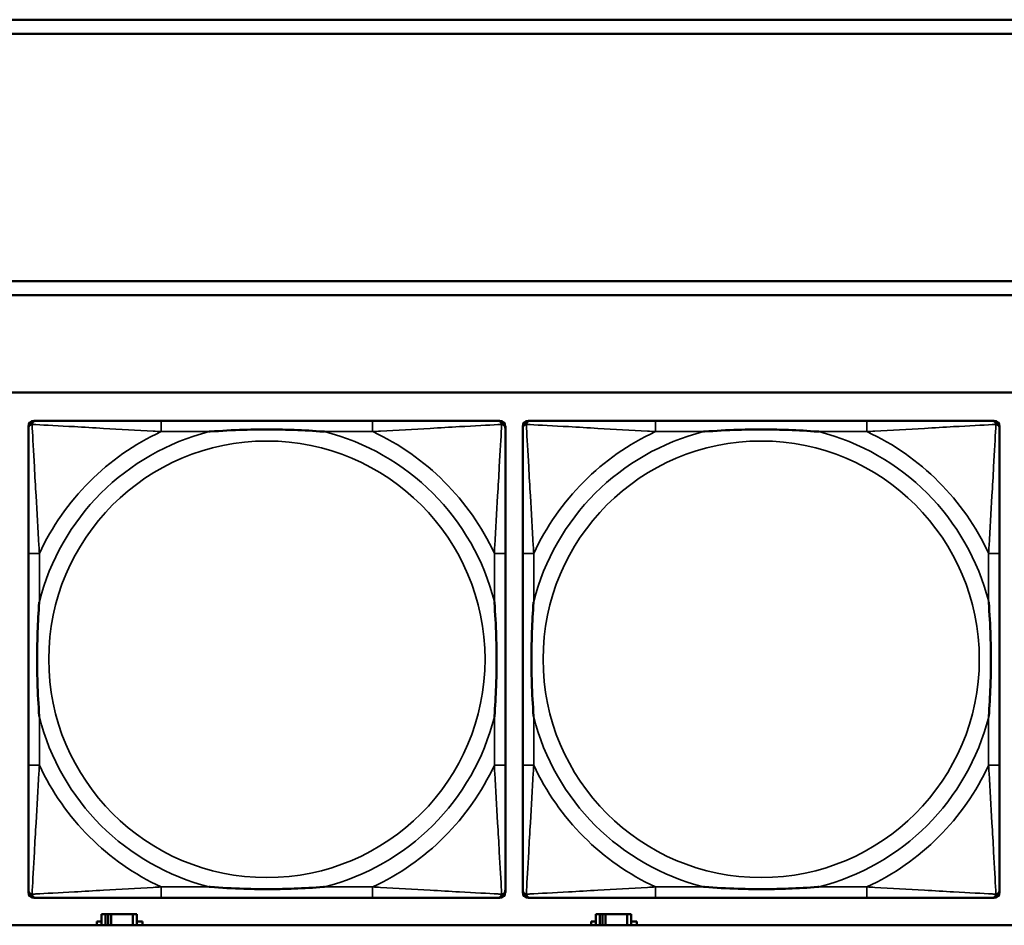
# Model space of a CAD drawing. Header units: inches. Extents: x 1.9 to 64.4, y 1.6 to 69.2.
# Tile 69 of 256: x 23.9 to 25.3, y 49.4 to 50.7. Entities that reach past the tile are written whole.
import ezdxf

# ---------------------------------------------------------------- set-up
doc = ezdxf.new("R2010")
doc.units = ezdxf.units.IN
doc.header["$MEASUREMENT"] = 0
doc.layers.add('Visible (ANSI)', color=7, linetype='Continuous', lineweight=50)
doc.layers.add('Visible Narrow (ANSI)', color=7, linetype='Continuous', lineweight=35)

msp = doc.modelspace()

# ---------------------------------------------------------------- linework, layer by layer
at = {"layer": 'Visible (ANSI)'}
for p, q in [((22.395, 50.7216), (33.1875, 50.7216)), ((33.1875, 50.7016), (22.395, 50.7016)), ((22.395, 50.3463), (33.41, 50.3463)), ((33.41, 50.3263), (22.395, 50.3263)), ((22.395, 50.1863), (45.17, 50.1863)), ((23.8666, 49.4689), (23.8666, 50.1381)), ((23.8745, 50.146), (23.8785, 50.146)), ((24.3611, 50.146), (24.0572, 50.146)), ((24.5399, 50.146), (24.5438, 50.146)), ((24.5517, 50.1381), (24.5517, 50.1342)), ((24.5766, 49.4689), (24.5766, 50.1381)), ((24.5845, 50.146), (24.5885, 50.146)), ((25.0711, 50.146), (24.7672, 50.146)), ((25.2499, 50.146), (25.2538, 50.146)), ((25.2617, 50.1381), (25.2617, 50.1342)), ((23.8666, 49.9555), (23.8666, 49.6515)), ((24.5517, 49.6515), (24.5517, 49.9555)), ((24.5766, 49.9555), (24.5766, 49.6515)), ((25.2617, 49.6515), (25.2617, 49.9555)), ((24.5517, 49.4728), (24.5517, 49.4689)), ((25.2617, 49.4728), (25.2617, 49.4689)), ((24.5438, 49.461), (23.8745, 49.461)), ((24.0572, 49.461), (24.3611, 49.461)), ((25.2538, 49.461), (24.5845, 49.461)), ((24.7672, 49.461), (25.0711, 49.461)), ((23.9774, 49.4376), (23.9716, 49.4376)), ((23.9716, 49.4376), (23.9716, 49.4216)), ((23.9774, 49.4376), (23.9814, 49.4376)), ((23.9774, 49.4216), (23.9774, 49.4376)), ((23.9814, 49.4216), (23.9814, 49.4376)), ((23.9814, 49.4376), (23.9855, 49.4376)), ((23.9855, 49.4376), (23.9855, 49.4216)), ((23.9855, 49.4376), (24.0167, 49.4376)), ((24.0167, 49.4376), (24.0167, 49.4216)), ((24.0226, 49.4376), (24.0167, 49.4376)), ((24.0226, 49.4216), (24.0226, 49.4376)), ((24.6874, 49.4376), (24.6816, 49.4376)), ((24.6816, 49.4376), (24.6816, 49.4216)), ((24.6874, 49.4376), (24.6914, 49.4376)), ((24.6874, 49.4216), (24.6874, 49.4376)), ((24.6914, 49.4216), (24.6914, 49.4376)), ((24.6914, 49.4376), (24.6955, 49.4376)), ((24.6955, 49.4376), (24.6955, 49.4216)), ((24.6955, 49.4376), (24.7267, 49.4376)), ((24.7267, 49.4376), (24.7267, 49.4216)), ((24.7326, 49.4376), (24.7267, 49.4376)), ((24.7326, 49.4216), (24.7326, 49.4376)), ((45.17, 49.4216), (22.395, 49.4216)), ((23.9651, 49.4216), (23.9651, 49.4271)), ((23.9651, 49.4271), (23.9716, 49.4271)), ((24.0226, 49.4271), (24.0307, 49.4271)), ((24.0307, 49.4271), (24.0307, 49.4216)), ((24.6751, 49.4216), (24.6751, 49.4271)), ((24.6751, 49.4271), (24.6816, 49.4271)), ((24.7326, 49.4271), (24.7407, 49.4271)), ((24.7407, 49.4271), (24.7407, 49.4216))]:
    msp.add_line(p, q, dxfattribs=at)
for centre, radius, start, end in [((23.8745, 50.1381), 0.00787, 90, 180), ((23.8785, 50.1342), 0.0118, 90, 180), ((24.5399, 50.1342), 0.0118, 0, 90), ((24.5438, 50.1381), 0.00787, 0, 90), ((24.5845, 50.1381), 0.00787, 90, 180), ((24.5885, 50.1342), 0.0118, 90, 180), ((25.2499, 50.1342), 0.0118, 0, 90), ((25.2538, 50.1381), 0.00787, 0, 90), ((23.8785, 49.4728), 0.0118, 180, 270), ((24.5399, 49.4728), 0.0118, 270, 360), ((24.5885, 49.4728), 0.0118, 180, 270), ((25.2499, 49.4728), 0.0118, 270, 360), ((23.8745, 49.4689), 0.00787, 180, 270), ((24.5438, 49.4689), 0.00787, 270, 0), ((24.5845, 49.4689), 0.00787, 180, 270), ((25.2538, 49.4689), 0.00787, 270, 0)]:
    msp.add_arc(centre, radius, start, end, dxfattribs=at)
for points, knots in [([(24.0572, 50.146), (24.0536, 50.146), (24.05, 50.146), (24.0464, 50.146), (24.0132, 50.146), (23.9795, 50.146), (23.9487, 50.146), (23.9217, 50.146), (23.8962, 50.146), (23.8827, 50.146), (23.8811, 50.146), (23.8797, 50.146), (23.8785, 50.146)], [0, 0, 0, 0, 0.0272471, 0.0272471, 0.0272471, 0.2790553, 0.2790553, 0.2790553, 0.4988354, 0.4988354, 0.4988354, 0.5252205, 0.5252205, 0.5252205, 0.5252205]), ([(24.5399, 50.146), (24.525, 50.146), (24.4834, 50.146), (24.4427, 50.146), (24.4162, 50.146), (24.3883, 50.146), (24.3611, 50.146)], [-0.5252205, -0.5252205, -0.5252205, -0.5252205, -0.20743, -0.20743, -0.20743, 0, 0, 0, 0]), ([(24.7672, 50.146), (24.7636, 50.146), (24.76, 50.146), (24.7564, 50.146), (24.7232, 50.146), (24.6895, 50.146), (24.6587, 50.146), (24.6317, 50.146), (24.6062, 50.146), (24.5927, 50.146), (24.5911, 50.146), (24.5897, 50.146), (24.5885, 50.146)], [0, 0, 0, 0, 0.0272471, 0.0272471, 0.0272471, 0.2790553, 0.2790553, 0.2790553, 0.4988354, 0.4988354, 0.4988354, 0.5252205, 0.5252205, 0.5252205, 0.5252205]), ([(25.2499, 50.146), (25.235, 50.146), (25.1934, 50.146), (25.1527, 50.146), (25.1262, 50.146), (25.0983, 50.146), (25.0711, 50.146)], [-0.5252205, -0.5252205, -0.5252205, -0.5252205, -0.20743, -0.20743, -0.20743, 0, 0, 0, 0]), ([(23.8666, 50.1342), (23.8666, 50.1193), (23.8666, 50.0777), (23.8666, 50.0371), (23.8666, 50.0105), (23.8666, 49.9827), (23.8666, 49.9555)], [-0.5252205, -0.5252205, -0.5252205, -0.5252205, -0.20743, -0.20743, -0.20743, 0, 0, 0, 0]), ([(24.1264, 50.1303), (24.1268, 50.1303), (24.1273, 50.1303), (24.1438, 50.1316), (24.1598, 50.1324), (24.1828, 50.1331), (24.1895, 50.1333), (24.1987, 50.1334), (24.2011, 50.1334), (24.2052, 50.1334), (24.2068, 50.1334), (24.21, 50.1334), (24.2115, 50.1334), (24.2151, 50.1334), (24.2171, 50.1334), (24.2233, 50.1334), (24.2274, 50.1333), (24.2371, 50.1331), (24.2427, 50.1329), (24.2625, 50.1322), (24.2766, 50.1314), (24.291, 50.1303), (24.2915, 50.1303), (24.2919, 50.1303)], [-0.416114, -0.416114, -0.416114, -0.416114, -0.4127691, -0.4127691, -0.2896446, -0.2896446, -0.2388934, -0.2388934, -0.2201881, -0.2201881, -0.2080204, -0.2080204, -0.196499, -0.196499, -0.1809939, -0.1809939, -0.149741, -0.149741, -0.1073162, -0.1073162, 0, 0, 0.0033356, 0.0033356, 0.0033356, 0.0033356]), ([(24.5517, 49.9555), (24.5517, 49.959), (24.5517, 49.9626), (24.5517, 49.9662), (24.5517, 49.9994), (24.5517, 50.0331), (24.5517, 50.064), (24.5517, 50.0909), (24.5517, 50.1165), (24.5517, 50.1299), (24.5517, 50.1315), (24.5517, 50.133), (24.5517, 50.1342)], [0, 0, 0, 0, 0.0272471, 0.0272471, 0.0272471, 0.2790553, 0.2790553, 0.2790553, 0.4988354, 0.4988354, 0.4988354, 0.5252205, 0.5252205, 0.5252205, 0.5252205]), ([(24.5766, 50.1342), (24.5766, 50.1193), (24.5766, 50.0777), (24.5766, 50.0371), (24.5766, 50.0105), (24.5766, 49.9827), (24.5766, 49.9555)], [-0.5252205, -0.5252205, -0.5252205, -0.5252205, -0.20743, -0.20743, -0.20743, 0, 0, 0, 0]), ([(24.8364, 50.1303), (24.8368, 50.1303), (24.8373, 50.1303), (24.8538, 50.1316), (24.8698, 50.1324), (24.8928, 50.1331), (24.8995, 50.1333), (24.9087, 50.1334), (24.9111, 50.1334), (24.9152, 50.1334), (24.9168, 50.1334), (24.92, 50.1334), (24.9215, 50.1334), (24.9251, 50.1334), (24.9271, 50.1334), (24.9333, 50.1334), (24.9374, 50.1333), (24.9471, 50.1331), (24.9527, 50.1329), (24.9725, 50.1322), (24.9866, 50.1314), (25.001, 50.1303), (25.0015, 50.1303), (25.0019, 50.1303)], [-0.416114, -0.416114, -0.416114, -0.416114, -0.4127691, -0.4127691, -0.2896446, -0.2896446, -0.2388934, -0.2388934, -0.2201881, -0.2201881, -0.2080204, -0.2080204, -0.196499, -0.196499, -0.1809939, -0.1809939, -0.149741, -0.149741, -0.1073162, -0.1073162, 0, 0, 0.0033356, 0.0033356, 0.0033356, 0.0033356]), ([(25.2617, 49.9555), (25.2617, 49.959), (25.2617, 49.9626), (25.2617, 49.9662), (25.2617, 49.9994), (25.2617, 50.0331), (25.2617, 50.064), (25.2617, 50.0909), (25.2617, 50.1165), (25.2617, 50.1299), (25.2617, 50.1315), (25.2617, 50.133), (25.2617, 50.1342)], [0, 0, 0, 0, 0.0272471, 0.0272471, 0.0272471, 0.2790553, 0.2790553, 0.2790553, 0.4988354, 0.4988354, 0.4988354, 0.5252205, 0.5252205, 0.5252205, 0.5252205]), ([(23.8824, 49.7208), (23.8824, 49.7212), (23.8823, 49.7216), (23.8811, 49.7381), (23.8802, 49.7542), (23.8795, 49.7771), (23.8794, 49.7838), (23.8793, 49.793), (23.8792, 49.7955), (23.8792, 49.7996), (23.8792, 49.8012), (23.8792, 49.8043), (23.8792, 49.8058), (23.8792, 49.8094), (23.8792, 49.8115), (23.8793, 49.8176), (23.8794, 49.8218), (23.8796, 49.8315), (23.8797, 49.8371), (23.8804, 49.8569), (23.8812, 49.8709), (23.8823, 49.8854), (23.8824, 49.8858), (23.8824, 49.8862)], [-0.416114, -0.416114, -0.416114, -0.416114, -0.4127691, -0.4127691, -0.2896446, -0.2896446, -0.2388934, -0.2388934, -0.2201881, -0.2201881, -0.2080204, -0.2080204, -0.196499, -0.196499, -0.1809939, -0.1809939, -0.149741, -0.149741, -0.1073162, -0.1073162, 0, 0, 0.0033356, 0.0033356, 0.0033356, 0.0033356]), ([(24.5359, 49.8862), (24.536, 49.8858), (24.536, 49.8854), (24.5372, 49.8689), (24.5381, 49.8528), (24.5388, 49.8299), (24.5389, 49.8232), (24.5391, 49.814), (24.5391, 49.8115), (24.5391, 49.8074), (24.5391, 49.8058), (24.5391, 49.8027), (24.5391, 49.8012), (24.5391, 49.7976), (24.5391, 49.7956), (24.539, 49.7894), (24.539, 49.7852), (24.5388, 49.7755), (24.5386, 49.7699), (24.5379, 49.7502), (24.5371, 49.7361), (24.536, 49.7216), (24.536, 49.7212), (24.5359, 49.7208)], [-0.416114, -0.416114, -0.416114, -0.416114, -0.4127691, -0.4127691, -0.2896446, -0.2896446, -0.2388934, -0.2388934, -0.2201881, -0.2201881, -0.2080204, -0.2080204, -0.196499, -0.196499, -0.1809939, -0.1809939, -0.149741, -0.149741, -0.1073162, -0.1073162, 0, 0, 0.0033356, 0.0033356, 0.0033356, 0.0033356]), ([(24.5924, 49.7208), (24.5924, 49.7212), (24.5923, 49.7216), (24.5911, 49.7381), (24.5902, 49.7542), (24.5895, 49.7771), (24.5894, 49.7838), (24.5893, 49.793), (24.5892, 49.7955), (24.5892, 49.7996), (24.5892, 49.8012), (24.5892, 49.8043), (24.5892, 49.8058), (24.5892, 49.8094), (24.5892, 49.8115), (24.5893, 49.8176), (24.5894, 49.8218), (24.5896, 49.8315), (24.5897, 49.8371), (24.5904, 49.8569), (24.5912, 49.8709), (24.5923, 49.8854), (24.5924, 49.8858), (24.5924, 49.8862)], [-0.416114, -0.416114, -0.416114, -0.416114, -0.4127691, -0.4127691, -0.2896446, -0.2896446, -0.2388934, -0.2388934, -0.2201881, -0.2201881, -0.2080204, -0.2080204, -0.196499, -0.196499, -0.1809939, -0.1809939, -0.149741, -0.149741, -0.1073162, -0.1073162, 0, 0, 0.0033356, 0.0033356, 0.0033356, 0.0033356]), ([(25.2459, 49.8862), (25.246, 49.8858), (25.246, 49.8854), (25.2472, 49.8689), (25.2481, 49.8528), (25.2488, 49.8299), (25.2489, 49.8232), (25.2491, 49.814), (25.2491, 49.8115), (25.2491, 49.8074), (25.2491, 49.8058), (25.2491, 49.8027), (25.2491, 49.8012), (25.2491, 49.7976), (25.2491, 49.7956), (25.249, 49.7894), (25.249, 49.7852), (25.2488, 49.7755), (25.2486, 49.7699), (25.2479, 49.7502), (25.2471, 49.7361), (25.246, 49.7216), (25.246, 49.7212), (25.2459, 49.7208)], [-0.416114, -0.416114, -0.416114, -0.416114, -0.4127691, -0.4127691, -0.2896446, -0.2896446, -0.2388934, -0.2388934, -0.2201881, -0.2201881, -0.2080204, -0.2080204, -0.196499, -0.196499, -0.1809939, -0.1809939, -0.149741, -0.149741, -0.1073162, -0.1073162, 0, 0, 0.0033356, 0.0033356, 0.0033356, 0.0033356]), ([(23.8666, 49.6515), (23.8666, 49.6243), (23.8666, 49.5965), (23.8666, 49.5699), (23.8666, 49.5293), (23.8666, 49.4877), (23.8666, 49.4728)], [3.9382945, 3.9382945, 3.9382945, 3.9382945, 4.1457245, 4.1457245, 4.1457245, 4.463515, 4.463515, 4.463515, 4.463515]), ([(24.5517, 49.4728), (24.5517, 49.4877), (24.5517, 49.5293), (24.5517, 49.5699), (24.5517, 49.5965), (24.5517, 49.6243), (24.5517, 49.6515)], [-0.5252205, -0.5252205, -0.5252205, -0.5252205, -0.20743, -0.20743, -0.20743, 0, 0, 0, 0]), ([(24.5766, 49.6515), (24.5766, 49.6243), (24.5766, 49.5965), (24.5766, 49.5699), (24.5766, 49.5293), (24.5766, 49.4877), (24.5766, 49.4728)], [3.9382945, 3.9382945, 3.9382945, 3.9382945, 4.1457245, 4.1457245, 4.1457245, 4.463515, 4.463515, 4.463515, 4.463515]), ([(25.2617, 49.4728), (25.2617, 49.4877), (25.2617, 49.5293), (25.2617, 49.5699), (25.2617, 49.5965), (25.2617, 49.6243), (25.2617, 49.6515)], [-0.5252205, -0.5252205, -0.5252205, -0.5252205, -0.20743, -0.20743, -0.20743, 0, 0, 0, 0]), ([(24.2919, 49.4767), (24.2915, 49.4767), (24.291, 49.4767), (24.2766, 49.4756), (24.2625, 49.4748), (24.2427, 49.4741), (24.2371, 49.4739), (24.2274, 49.4737), (24.2233, 49.4736), (24.2171, 49.4736), (24.2151, 49.4736), (24.2115, 49.4736), (24.21, 49.4736), (24.2068, 49.4736), (24.2052, 49.4736), (24.2011, 49.4736), (24.1987, 49.4736), (24.1895, 49.4737), (24.1828, 49.4739), (24.1598, 49.4746), (24.1438, 49.4754), (24.1273, 49.4767), (24.1268, 49.4767), (24.1264, 49.4767)], [-0.4149464, -0.4149464, -0.4149464, -0.4149464, -0.41162, -0.41162, -0.3046026, -0.3046026, -0.2622958, -0.2622958, -0.23113, -0.23113, -0.215668, -0.215668, -0.2041787, -0.2041787, -0.1920448, -0.1920448, -0.1733916, -0.1733916, -0.1227817, -0.1227817, 0, 0, 0.0033356, 0.0033356, 0.0033356, 0.0033356]), ([(25.0019, 49.4767), (25.0015, 49.4767), (25.001, 49.4767), (24.9866, 49.4756), (24.9725, 49.4748), (24.9527, 49.4741), (24.9471, 49.4739), (24.9374, 49.4737), (24.9333, 49.4736), (24.9271, 49.4736), (24.9251, 49.4736), (24.9215, 49.4736), (24.92, 49.4736), (24.9168, 49.4736), (24.9152, 49.4736), (24.9111, 49.4736), (24.9087, 49.4736), (24.8995, 49.4737), (24.8928, 49.4739), (24.8698, 49.4746), (24.8538, 49.4754), (24.8373, 49.4767), (24.8368, 49.4767), (24.8364, 49.4767)], [-0.4149464, -0.4149464, -0.4149464, -0.4149464, -0.41162, -0.41162, -0.3046026, -0.3046026, -0.2622958, -0.2622958, -0.23113, -0.23113, -0.215668, -0.215668, -0.2041787, -0.2041787, -0.1920448, -0.1920448, -0.1733916, -0.1733916, -0.1227817, -0.1227817, 0, 0, 0.0033356, 0.0033356, 0.0033356, 0.0033356]), ([(23.8785, 49.461), (23.8933, 49.461), (23.9349, 49.461), (23.9756, 49.461), (24.0021, 49.461), (24.03, 49.461), (24.0572, 49.461)], [-0.5252205, -0.5252205, -0.5252205, -0.5252205, -0.20743, -0.20743, -0.20743, 0, 0, 0, 0]), ([(24.3611, 49.461), (24.3883, 49.461), (24.4162, 49.461), (24.4427, 49.461), (24.4834, 49.461), (24.525, 49.461), (24.5399, 49.461)], [3.9382945, 3.9382945, 3.9382945, 3.9382945, 4.1457245, 4.1457245, 4.1457245, 4.463515, 4.463515, 4.463515, 4.463515]), ([(24.5885, 49.461), (24.6033, 49.461), (24.6449, 49.461), (24.6856, 49.461), (24.7121, 49.461), (24.74, 49.461), (24.7672, 49.461)], [-0.5252205, -0.5252205, -0.5252205, -0.5252205, -0.20743, -0.20743, -0.20743, 0, 0, 0, 0]), ([(25.0711, 49.461), (25.0983, 49.461), (25.1262, 49.461), (25.1527, 49.461), (25.1934, 49.461), (25.235, 49.461), (25.2499, 49.461)], [3.9382945, 3.9382945, 3.9382945, 3.9382945, 4.1457245, 4.1457245, 4.1457245, 4.463515, 4.463515, 4.463515, 4.463515])]:
    msp.add_open_spline(points, degree=3, knots=knots, dxfattribs=at)
at = {"layer": 'Visible Narrow (ANSI)'}
for p, q in [((24.0572, 50.146), (24.0572, 50.1303)), ((24.3611, 50.146), (24.3611, 50.1303)), ((24.7672, 50.146), (24.7672, 50.1303)), ((25.0711, 50.146), (25.0711, 50.1303)), ((24.0572, 50.1303), (24.1264, 50.1303)), ((24.2919, 50.1303), (24.3611, 50.1303)), ((24.7672, 50.1303), (24.8364, 50.1303)), ((25.0019, 50.1303), (25.0711, 50.1303)), ((23.8824, 49.9555), (23.8666, 49.9555)), ((23.8824, 49.8862), (23.8824, 49.9555)), ((24.5517, 49.9555), (24.5359, 49.9555)), ((24.5359, 49.9555), (24.5359, 49.8862)), ((24.5924, 49.9555), (24.5766, 49.9555)), ((24.5924, 49.8862), (24.5924, 49.9555)), ((25.2617, 49.9555), (25.2459, 49.9555)), ((25.2459, 49.9555), (25.2459, 49.8862)), ((23.8824, 49.6515), (23.8824, 49.7208)), ((24.5359, 49.7208), (24.5359, 49.6515)), ((24.5924, 49.6515), (24.5924, 49.7208)), ((25.2459, 49.7208), (25.2459, 49.6515)), ((23.8824, 49.6515), (23.8666, 49.6515)), ((24.5517, 49.6515), (24.5359, 49.6515)), ((24.5924, 49.6515), (24.5766, 49.6515)), ((25.2617, 49.6515), (25.2459, 49.6515)), ((24.0572, 49.4767), (24.0572, 49.461)), ((24.1264, 49.4767), (24.0572, 49.4767)), ((24.3611, 49.4767), (24.2919, 49.4767)), ((24.3611, 49.4767), (24.3611, 49.461)), ((24.7672, 49.4767), (24.7672, 49.461)), ((24.8364, 49.4767), (24.7672, 49.4767)), ((25.0711, 49.4767), (25.0019, 49.4767)), ((25.0711, 49.4767), (25.0711, 49.461))]:
    msp.add_line(p, q, dxfattribs=at)
for centre in [(24.2092, 49.8035), (24.9192, 49.8035)]:
    msp.add_circle(centre, 0.3133, dxfattribs=at)
for centre, radius, start, end in [((24.2092, 49.8035), 0.3371, 104.2103, 165.7897), ((24.2092, 49.8035), 0.3604, 114.9407, 155.0593), ((24.2092, 49.8035), 0.3371, 14.2103, 75.7897), ((24.2092, 49.8035), 0.3604, 24.9407, 65.0593), ((24.9192, 49.8035), 0.3371, 104.2103, 165.7897), ((24.9192, 49.8035), 0.3604, 114.9407, 155.0593), ((24.9192, 49.8035), 0.3371, 14.2103, 75.7897), ((24.9192, 49.8035), 0.3604, 24.9407, 65.0593), ((24.2092, 49.8035), 0.3371, 194.2103, 255.7897), ((24.2092, 49.8035), 0.3371, 284.2103, 345.7897), ((24.9192, 49.8035), 0.3371, 194.2103, 255.7897), ((24.9192, 49.8035), 0.3371, 284.2103, 345.7897), ((24.2092, 49.8035), 0.3604, 204.9407, 245.0593), ((24.2092, 49.8035), 0.3604, 294.9407, 335.0593), ((24.9192, 49.8035), 0.3604, 204.9407, 245.0593), ((24.9192, 49.8035), 0.3604, 294.9407, 335.0593)]:
    msp.add_arc(centre, radius, start, end, dxfattribs=at)
for points, knots in [([(23.8666, 50.1342), (23.8666, 50.1348), (23.8667, 50.1354), (23.867, 50.1364), (23.8671, 50.1368), (23.8675, 50.1375), (23.8676, 50.1377), (23.8679, 50.1381), (23.868, 50.1382), (23.8683, 50.1386), (23.8685, 50.1389), (23.8693, 50.1395), (23.8698, 50.1398), (23.8708, 50.1403), (23.8713, 50.1406), (23.8719, 50.1407)], [-0.02627331, -0.02627331, -0.02627331, -0.02627331, -0.02158775, -0.02158775, -0.01736415, -0.01736415, -0.0147244, -0.0147244, -0.01307456, -0.01307456, -0.00977487, -0.00977487, -0.00449537, -0.00449537, 0.00012419, 0.00012419, 0.00012419, 0.00012419]), ([(23.8719, 50.1407), (23.8721, 50.1413), (23.8723, 50.1419), (23.8729, 50.1429), (23.8732, 50.1434), (23.8738, 50.1441), (23.874, 50.1444), (23.8745, 50.1447), (23.8746, 50.1448), (23.875, 50.1451), (23.8752, 50.1452), (23.8759, 50.1455), (23.8763, 50.1457), (23.8773, 50.1459), (23.8778, 50.146), (23.8785, 50.146)], [-0.00012419, -0.00012419, -0.00012419, -0.00012419, 0.00449537, 0.00449537, 0.00977487, 0.00977487, 0.01307456, 0.01307456, 0.0147244, 0.0147244, 0.01736415, 0.01736415, 0.02158775, 0.02158775, 0.02627331, 0.02627331, 0.02627331, 0.02627331]), ([(23.8824, 49.9555), (23.8822, 49.9592), (23.882, 49.963), (23.8805, 49.9903), (23.879, 50.0145), (23.8768, 50.0524), (23.876, 50.0664), (23.874, 50.1016), (23.8729, 50.1218), (23.8721, 50.1372), (23.872, 50.139), (23.8719, 50.1407)], [0, 0, 0, 0, 0.0278591, 0.0278591, 0.201273, 0.201273, 0.3066357, 0.3066357, 0.475216, 0.475216, 0.5007189, 0.5007189, 0.5007189, 0.5007189]), ([(23.8719, 50.1407), (23.8736, 50.1406), (23.8755, 50.1405), (23.8909, 50.1397), (23.911, 50.1387), (23.9462, 50.1367), (23.9603, 50.1358), (23.9981, 50.1336), (24.0223, 50.1322), (24.0497, 50.1307), (24.0534, 50.1305), (24.0572, 50.1303)], [-0.5007189, -0.5007189, -0.5007189, -0.5007189, -0.475216, -0.475216, -0.3066357, -0.3066357, -0.201273, -0.201273, -0.0278591, -0.0278591, 0, 0, 0, 0]), ([(24.3611, 50.1303), (24.3649, 50.1305), (24.3686, 50.1307), (24.396, 50.1322), (24.4202, 50.1336), (24.458, 50.1358), (24.4721, 50.1367), (24.5073, 50.1387), (24.5274, 50.1397), (24.5429, 50.1405), (24.5447, 50.1406), (24.5464, 50.1407)], [0, 0, 0, 0, 0.0278591, 0.0278591, 0.201273, 0.201273, 0.3066357, 0.3066357, 0.475216, 0.475216, 0.5007189, 0.5007189, 0.5007189, 0.5007189]), ([(24.5464, 50.1407), (24.5463, 50.139), (24.5462, 50.1372), (24.5454, 50.1218), (24.5443, 50.1016), (24.5423, 50.0664), (24.5415, 50.0524), (24.5393, 50.0145), (24.5379, 49.9903), (24.5363, 49.963), (24.5361, 49.9592), (24.5359, 49.9555)], [-0.5007189, -0.5007189, -0.5007189, -0.5007189, -0.475216, -0.475216, -0.3066357, -0.3066357, -0.201273, -0.201273, -0.0278591, -0.0278591, 0, 0, 0, 0]), ([(24.5399, 50.146), (24.5405, 50.146), (24.541, 50.1459), (24.542, 50.1457), (24.5425, 50.1455), (24.5431, 50.1452), (24.5434, 50.1451), (24.5437, 50.1448), (24.5439, 50.1447), (24.5443, 50.1444), (24.5445, 50.1441), (24.5451, 50.1434), (24.5455, 50.1429), (24.546, 50.1419), (24.5462, 50.1413), (24.5464, 50.1407)], [-0.02627331, -0.02627331, -0.02627331, -0.02627331, -0.02158775, -0.02158775, -0.01736415, -0.01736415, -0.0147244, -0.0147244, -0.01307456, -0.01307456, -0.00977487, -0.00977487, -0.00449537, -0.00449537, 0.00012419, 0.00012419, 0.00012419, 0.00012419]), ([(24.5464, 50.1407), (24.547, 50.1406), (24.5475, 50.1403), (24.5486, 50.1398), (24.5491, 50.1395), (24.5498, 50.1389), (24.55, 50.1386), (24.5504, 50.1382), (24.5505, 50.1381), (24.5507, 50.1377), (24.5509, 50.1375), (24.5512, 50.1368), (24.5514, 50.1364), (24.5516, 50.1354), (24.5517, 50.1348), (24.5517, 50.1342)], [-0.00012419, -0.00012419, -0.00012419, -0.00012419, 0.00449537, 0.00449537, 0.00977487, 0.00977487, 0.01307456, 0.01307456, 0.0147244, 0.0147244, 0.01736415, 0.01736415, 0.02158775, 0.02158775, 0.02627331, 0.02627331, 0.02627331, 0.02627331]), ([(24.5766, 50.1342), (24.5766, 50.1348), (24.5767, 50.1354), (24.577, 50.1364), (24.5771, 50.1368), (24.5775, 50.1375), (24.5776, 50.1377), (24.5779, 50.1381), (24.578, 50.1382), (24.5783, 50.1386), (24.5785, 50.1389), (24.5793, 50.1395), (24.5798, 50.1398), (24.5808, 50.1403), (24.5813, 50.1406), (24.5819, 50.1407)], [-0.02627331, -0.02627331, -0.02627331, -0.02627331, -0.02158775, -0.02158775, -0.01736415, -0.01736415, -0.0147244, -0.0147244, -0.01307456, -0.01307456, -0.00977487, -0.00977487, -0.00449537, -0.00449537, 0.00012419, 0.00012419, 0.00012419, 0.00012419]), ([(24.5819, 50.1407), (24.5821, 50.1413), (24.5823, 50.1419), (24.5829, 50.1429), (24.5832, 50.1434), (24.5838, 50.1441), (24.584, 50.1444), (24.5845, 50.1447), (24.5846, 50.1448), (24.585, 50.1451), (24.5852, 50.1452), (24.5859, 50.1455), (24.5863, 50.1457), (24.5873, 50.1459), (24.5878, 50.146), (24.5885, 50.146)], [-0.00012419, -0.00012419, -0.00012419, -0.00012419, 0.00449537, 0.00449537, 0.00977487, 0.00977487, 0.01307456, 0.01307456, 0.0147244, 0.0147244, 0.01736415, 0.01736415, 0.02158775, 0.02158775, 0.02627331, 0.02627331, 0.02627331, 0.02627331]), ([(24.5924, 49.9555), (24.5922, 49.9592), (24.592, 49.963), (24.5905, 49.9903), (24.589, 50.0145), (24.5868, 50.0524), (24.586, 50.0664), (24.584, 50.1016), (24.5829, 50.1218), (24.5821, 50.1372), (24.582, 50.139), (24.5819, 50.1407)], [0, 0, 0, 0, 0.0278591, 0.0278591, 0.201273, 0.201273, 0.3066357, 0.3066357, 0.475216, 0.475216, 0.5007189, 0.5007189, 0.5007189, 0.5007189]), ([(24.5819, 50.1407), (24.5836, 50.1406), (24.5855, 50.1405), (24.6009, 50.1397), (24.621, 50.1387), (24.6562, 50.1367), (24.6703, 50.1358), (24.7081, 50.1336), (24.7323, 50.1322), (24.7597, 50.1307), (24.7634, 50.1305), (24.7672, 50.1303)], [-0.5007189, -0.5007189, -0.5007189, -0.5007189, -0.475216, -0.475216, -0.3066357, -0.3066357, -0.201273, -0.201273, -0.0278591, -0.0278591, 0, 0, 0, 0]), ([(25.0711, 50.1303), (25.0749, 50.1305), (25.0786, 50.1307), (25.106, 50.1322), (25.1302, 50.1336), (25.168, 50.1358), (25.1821, 50.1367), (25.2173, 50.1387), (25.2374, 50.1397), (25.2529, 50.1405), (25.2547, 50.1406), (25.2564, 50.1407)], [0, 0, 0, 0, 0.0278591, 0.0278591, 0.201273, 0.201273, 0.3066357, 0.3066357, 0.475216, 0.475216, 0.5007189, 0.5007189, 0.5007189, 0.5007189]), ([(25.2564, 50.1407), (25.2563, 50.139), (25.2562, 50.1372), (25.2554, 50.1218), (25.2543, 50.1016), (25.2523, 50.0664), (25.2515, 50.0524), (25.2493, 50.0145), (25.2479, 49.9903), (25.2463, 49.963), (25.2461, 49.9592), (25.2459, 49.9555)], [-0.5007189, -0.5007189, -0.5007189, -0.5007189, -0.475216, -0.475216, -0.3066357, -0.3066357, -0.201273, -0.201273, -0.0278591, -0.0278591, 0, 0, 0, 0]), ([(25.2499, 50.146), (25.2505, 50.146), (25.251, 50.1459), (25.252, 50.1457), (25.2525, 50.1455), (25.2531, 50.1452), (25.2534, 50.1451), (25.2537, 50.1448), (25.2539, 50.1447), (25.2543, 50.1444), (25.2545, 50.1441), (25.2551, 50.1434), (25.2555, 50.1429), (25.256, 50.1419), (25.2562, 50.1413), (25.2564, 50.1407)], [-0.02627331, -0.02627331, -0.02627331, -0.02627331, -0.02158775, -0.02158775, -0.01736415, -0.01736415, -0.0147244, -0.0147244, -0.01307456, -0.01307456, -0.00977487, -0.00977487, -0.00449537, -0.00449537, 0.00012419, 0.00012419, 0.00012419, 0.00012419]), ([(25.2564, 50.1407), (25.257, 50.1406), (25.2575, 50.1403), (25.2586, 50.1398), (25.2591, 50.1395), (25.2598, 50.1389), (25.26, 50.1386), (25.2604, 50.1382), (25.2605, 50.1381), (25.2607, 50.1377), (25.2609, 50.1375), (25.2612, 50.1368), (25.2614, 50.1364), (25.2616, 50.1354), (25.2617, 50.1348), (25.2617, 50.1342)], [-0.00012419, -0.00012419, -0.00012419, -0.00012419, 0.00449537, 0.00449537, 0.00977487, 0.00977487, 0.01307456, 0.01307456, 0.0147244, 0.0147244, 0.01736415, 0.01736415, 0.02158775, 0.02158775, 0.02627331, 0.02627331, 0.02627331, 0.02627331]), ([(23.8719, 49.4663), (23.872, 49.468), (23.8721, 49.4698), (23.8729, 49.4852), (23.874, 49.5054), (23.876, 49.5406), (23.8768, 49.5546), (23.879, 49.5925), (23.8805, 49.6167), (23.882, 49.644), (23.8822, 49.6478), (23.8824, 49.6515)], [-4.4390134, -4.4390134, -4.4390134, -4.4390134, -4.4135105, -4.4135105, -4.2449302, -4.2449302, -4.1395675, -4.1395675, -3.9661536, -3.9661536, -3.9382945, -3.9382945, -3.9382945, -3.9382945]), ([(24.5359, 49.6515), (24.5361, 49.6478), (24.5363, 49.644), (24.5379, 49.6167), (24.5393, 49.5925), (24.5415, 49.5546), (24.5423, 49.5406), (24.5443, 49.5054), (24.5454, 49.4852), (24.5462, 49.4698), (24.5463, 49.468), (24.5464, 49.4663)], [0, 0, 0, 0, 0.0278591, 0.0278591, 0.201273, 0.201273, 0.3066357, 0.3066357, 0.475216, 0.475216, 0.5007189, 0.5007189, 0.5007189, 0.5007189]), ([(24.5819, 49.4663), (24.582, 49.468), (24.5821, 49.4698), (24.5829, 49.4852), (24.584, 49.5054), (24.586, 49.5406), (24.5868, 49.5546), (24.589, 49.5925), (24.5905, 49.6167), (24.592, 49.644), (24.5922, 49.6478), (24.5924, 49.6515)], [-4.4390134, -4.4390134, -4.4390134, -4.4390134, -4.4135105, -4.4135105, -4.2449302, -4.2449302, -4.1395675, -4.1395675, -3.9661536, -3.9661536, -3.9382945, -3.9382945, -3.9382945, -3.9382945]), ([(25.2459, 49.6515), (25.2461, 49.6478), (25.2463, 49.644), (25.2479, 49.6167), (25.2493, 49.5925), (25.2515, 49.5546), (25.2523, 49.5406), (25.2543, 49.5054), (25.2554, 49.4852), (25.2562, 49.4698), (25.2563, 49.468), (25.2564, 49.4663)], [0, 0, 0, 0, 0.0278591, 0.0278591, 0.201273, 0.201273, 0.3066357, 0.3066357, 0.475216, 0.475216, 0.5007189, 0.5007189, 0.5007189, 0.5007189]), ([(23.8719, 49.4663), (23.8713, 49.4664), (23.8708, 49.4667), (23.8698, 49.4672), (23.8693, 49.4675), (23.8685, 49.4681), (23.8683, 49.4684), (23.868, 49.4688), (23.8679, 49.4689), (23.8676, 49.4693), (23.8675, 49.4695), (23.8671, 49.4702), (23.867, 49.4706), (23.8667, 49.4716), (23.8666, 49.4722), (23.8666, 49.4728)], [-0.00012419, -0.00012419, -0.00012419, -0.00012419, 0.00449537, 0.00449537, 0.00977487, 0.00977487, 0.01307456, 0.01307456, 0.0147244, 0.0147244, 0.01736415, 0.01736415, 0.02158775, 0.02158775, 0.02627331, 0.02627331, 0.02627331, 0.02627331]), ([(24.0572, 49.4767), (24.0534, 49.4765), (24.0497, 49.4763), (24.0223, 49.4748), (23.9981, 49.4734), (23.9603, 49.4712), (23.9462, 49.4703), (23.911, 49.4684), (23.8909, 49.4673), (23.8755, 49.4665), (23.8736, 49.4664), (23.8719, 49.4663)], [0, 0, 0, 0, 0.0278591, 0.0278591, 0.201273, 0.201273, 0.3066357, 0.3066357, 0.475216, 0.475216, 0.5007189, 0.5007189, 0.5007189, 0.5007189]), ([(24.5464, 49.4663), (24.5447, 49.4664), (24.5429, 49.4665), (24.5274, 49.4673), (24.5073, 49.4684), (24.4721, 49.4703), (24.458, 49.4712), (24.4202, 49.4734), (24.396, 49.4748), (24.3686, 49.4763), (24.3649, 49.4765), (24.3611, 49.4767)], [-4.4390134, -4.4390134, -4.4390134, -4.4390134, -4.4135105, -4.4135105, -4.2449302, -4.2449302, -4.1395675, -4.1395675, -3.9661536, -3.9661536, -3.9382945, -3.9382945, -3.9382945, -3.9382945]), ([(24.5517, 49.4728), (24.5517, 49.4722), (24.5516, 49.4716), (24.5514, 49.4706), (24.5512, 49.4702), (24.5509, 49.4695), (24.5507, 49.4693), (24.5505, 49.4689), (24.5504, 49.4688), (24.55, 49.4684), (24.5498, 49.4681), (24.5491, 49.4675), (24.5486, 49.4672), (24.5475, 49.4667), (24.547, 49.4664), (24.5464, 49.4663)], [-0.02627331, -0.02627331, -0.02627331, -0.02627331, -0.02158775, -0.02158775, -0.01736415, -0.01736415, -0.0147244, -0.0147244, -0.01307456, -0.01307456, -0.00977487, -0.00977487, -0.00449537, -0.00449537, 0.00012419, 0.00012419, 0.00012419, 0.00012419]), ([(24.5819, 49.4663), (24.5813, 49.4664), (24.5808, 49.4667), (24.5798, 49.4672), (24.5793, 49.4675), (24.5785, 49.4681), (24.5783, 49.4684), (24.578, 49.4688), (24.5779, 49.4689), (24.5776, 49.4693), (24.5775, 49.4695), (24.5771, 49.4702), (24.577, 49.4706), (24.5767, 49.4716), (24.5766, 49.4722), (24.5766, 49.4728)], [-0.00012419, -0.00012419, -0.00012419, -0.00012419, 0.00449537, 0.00449537, 0.00977487, 0.00977487, 0.01307456, 0.01307456, 0.0147244, 0.0147244, 0.01736415, 0.01736415, 0.02158775, 0.02158775, 0.02627331, 0.02627331, 0.02627331, 0.02627331]), ([(24.7672, 49.4767), (24.7634, 49.4765), (24.7597, 49.4763), (24.7323, 49.4748), (24.7081, 49.4734), (24.6703, 49.4712), (24.6562, 49.4703), (24.621, 49.4684), (24.6009, 49.4673), (24.5855, 49.4665), (24.5836, 49.4664), (24.5819, 49.4663)], [0, 0, 0, 0, 0.0278591, 0.0278591, 0.201273, 0.201273, 0.3066357, 0.3066357, 0.475216, 0.475216, 0.5007189, 0.5007189, 0.5007189, 0.5007189]), ([(25.2564, 49.4663), (25.2547, 49.4664), (25.2529, 49.4665), (25.2374, 49.4673), (25.2173, 49.4684), (25.1821, 49.4703), (25.168, 49.4712), (25.1302, 49.4734), (25.106, 49.4748), (25.0786, 49.4763), (25.0749, 49.4765), (25.0711, 49.4767)], [-4.4390134, -4.4390134, -4.4390134, -4.4390134, -4.4135105, -4.4135105, -4.2449302, -4.2449302, -4.1395675, -4.1395675, -3.9661536, -3.9661536, -3.9382945, -3.9382945, -3.9382945, -3.9382945]), ([(25.2617, 49.4728), (25.2617, 49.4722), (25.2616, 49.4716), (25.2614, 49.4706), (25.2612, 49.4702), (25.2609, 49.4695), (25.2607, 49.4693), (25.2605, 49.4689), (25.2604, 49.4688), (25.26, 49.4684), (25.2598, 49.4681), (25.2591, 49.4675), (25.2586, 49.4672), (25.2575, 49.4667), (25.257, 49.4664), (25.2564, 49.4663)], [-0.02627331, -0.02627331, -0.02627331, -0.02627331, -0.02158775, -0.02158775, -0.01736415, -0.01736415, -0.0147244, -0.0147244, -0.01307456, -0.01307456, -0.00977487, -0.00977487, -0.00449537, -0.00449537, 0.00012419, 0.00012419, 0.00012419, 0.00012419]), ([(23.8785, 49.461), (23.8778, 49.461), (23.8773, 49.4611), (23.8763, 49.4613), (23.8759, 49.4615), (23.8752, 49.4618), (23.875, 49.4619), (23.8746, 49.4622), (23.8745, 49.4623), (23.874, 49.4626), (23.8738, 49.4629), (23.8732, 49.4636), (23.8729, 49.4641), (23.8723, 49.4651), (23.8721, 49.4657), (23.8719, 49.4663)], [-0.02627331, -0.02627331, -0.02627331, -0.02627331, -0.02158775, -0.02158775, -0.01736415, -0.01736415, -0.0147244, -0.0147244, -0.01307456, -0.01307456, -0.00977487, -0.00977487, -0.00449537, -0.00449537, 0.00012419, 0.00012419, 0.00012419, 0.00012419]), ([(24.5464, 49.4663), (24.5462, 49.4657), (24.546, 49.4651), (24.5455, 49.4641), (24.5451, 49.4636), (24.5445, 49.4629), (24.5443, 49.4626), (24.5439, 49.4623), (24.5437, 49.4622), (24.5434, 49.4619), (24.5431, 49.4618), (24.5425, 49.4615), (24.542, 49.4613), (24.541, 49.4611), (24.5405, 49.461), (24.5399, 49.461)], [-0.00012419, -0.00012419, -0.00012419, -0.00012419, 0.00449537, 0.00449537, 0.00977487, 0.00977487, 0.01307456, 0.01307456, 0.0147244, 0.0147244, 0.01736415, 0.01736415, 0.02158775, 0.02158775, 0.02627331, 0.02627331, 0.02627331, 0.02627331]), ([(24.5885, 49.461), (24.5878, 49.461), (24.5873, 49.4611), (24.5863, 49.4613), (24.5859, 49.4615), (24.5852, 49.4618), (24.585, 49.4619), (24.5846, 49.4622), (24.5845, 49.4623), (24.584, 49.4626), (24.5838, 49.4629), (24.5832, 49.4636), (24.5829, 49.4641), (24.5823, 49.4651), (24.5821, 49.4657), (24.5819, 49.4663)], [-0.02627331, -0.02627331, -0.02627331, -0.02627331, -0.02158775, -0.02158775, -0.01736415, -0.01736415, -0.0147244, -0.0147244, -0.01307456, -0.01307456, -0.00977487, -0.00977487, -0.00449537, -0.00449537, 0.00012419, 0.00012419, 0.00012419, 0.00012419]), ([(25.2564, 49.4663), (25.2562, 49.4657), (25.256, 49.4651), (25.2555, 49.4641), (25.2551, 49.4636), (25.2545, 49.4629), (25.2543, 49.4626), (25.2539, 49.4623), (25.2537, 49.4622), (25.2534, 49.4619), (25.2531, 49.4618), (25.2525, 49.4615), (25.252, 49.4613), (25.251, 49.4611), (25.2505, 49.461), (25.2499, 49.461)], [-0.00012419, -0.00012419, -0.00012419, -0.00012419, 0.00449537, 0.00449537, 0.00977487, 0.00977487, 0.01307456, 0.01307456, 0.0147244, 0.0147244, 0.01736415, 0.01736415, 0.02158775, 0.02158775, 0.02627331, 0.02627331, 0.02627331, 0.02627331])]:
    msp.add_open_spline(points, degree=3, knots=knots, dxfattribs=at)

doc.saveas('drawing.dxf')
